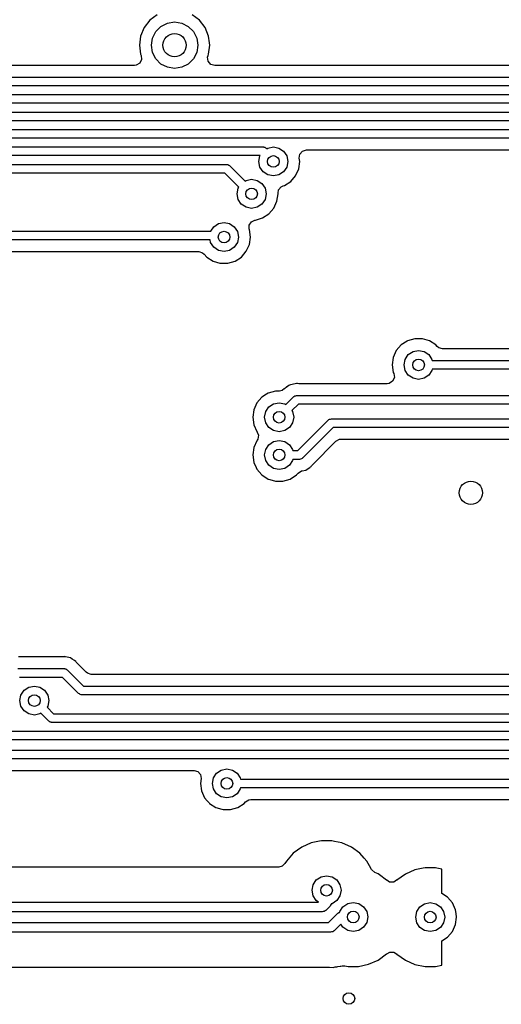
# Model space of a CAD drawing. Extents: x 0.4 to 10.6, y -8.1 to -0.4.
# Tile 15 of 25: x 5.639 to 5.966, y -2.618 to -1.951. Entities that reach past the tile are written whole.
import ezdxf

# ---------------------------------------------------------------- set-up
doc = ezdxf.new("R2010")
doc.units = 0
doc.header["$MEASUREMENT"] = 0
doc.layers.add('BLACK', color=7, linetype='CONTINUOUS')

msp = doc.modelspace()

# ---------------------------------------------------------------- linework, layer by layer
at = {"layer": 'BLACK', "linetype": 'CONTINUOUS'}
for p, q in [((5.72723, -1.95164), (5.72344, -1.95658)), ((5.73217, -1.94785), (5.72723, -1.95164)), ((5.73484, -1.95576), (5.73923, -1.95353)), ((5.73923, -1.95353), (5.74409, -1.95276)), ((5.74409, -1.95276), (5.74896, -1.95353)), ((5.74896, -1.95353), (5.75335, -1.95576)), ((5.76096, -1.95164), (5.75602, -1.94785)), ((5.76475, -1.95658), (5.76096, -1.95164)), ((5.72344, -1.95658), (5.72106, -1.96233)), ((5.72912, -1.96364), (5.73135, -1.95925)), ((5.73135, -1.95925), (5.73484, -1.95576)), ((5.75335, -1.95576), (5.75683, -1.95925)), ((5.75683, -1.95925), (5.75907, -1.96364)), ((5.76713, -1.96233), (5.76475, -1.95658)), ((5.72106, -1.96233), (5.72025, -1.9685)), ((5.72106, -1.96233), (5.72106, -1.96233)), ((5.72835, -1.9685), (5.72912, -1.96364)), ((5.75907, -1.96364), (5.75984, -1.9685)), ((5.76772, -1.9668), (5.76713, -1.96233)), ((5.76713, -1.96233), (5.76713, -1.96233)), ((5.76794, -1.9685), (5.76772, -1.9668)), ((5.72025, -1.9685), (5.72025, -1.9685)), ((5.72025, -1.9685), (5.72106, -1.97468)), ((5.72912, -1.97337), (5.72835, -1.9685)), ((5.73135, -1.97776), (5.72912, -1.97337)), ((5.75907, -1.97337), (5.75683, -1.97776)), ((5.75984, -1.9685), (5.75907, -1.97337)), ((5.76713, -1.97468), (5.76794, -1.9685)), ((5.7217, -1.97825), (5.72047, -1.98071)), ((5.72106, -1.97468), (5.72106, -1.97468)), ((5.72106, -1.97468), (5.72141, -1.97551)), ((5.72141, -1.97551), (5.7217, -1.97825)), ((5.73484, -1.98124), (5.73135, -1.97776)), ((5.75683, -1.97776), (5.75335, -1.98124)), ((5.76646, -1.97669), (5.76678, -1.97551)), ((5.76685, -1.97941), (5.76646, -1.97669)), ((5.76678, -1.97551), (5.76713, -1.97468)), ((5.76865, -1.98149), (5.76685, -1.97941)), ((5.7169, -1.98226), (5.22379, -1.98226)), ((5.71811, -1.98211), (5.7169, -1.98226)), ((5.72047, -1.98071), (5.71811, -1.98211)), ((5.73923, -1.98348), (5.73484, -1.98124)), ((5.74409, -1.98425), (5.73923, -1.98348)), ((5.74896, -1.98348), (5.74409, -1.98425)), ((5.75335, -1.98124), (5.74896, -1.98348)), ((5.77129, -1.98226), (5.76865, -1.98149)), ((6.31833, -1.98226), (5.77129, -1.98226)), ((4.92666, -1.99016), (6.31988, -1.99016)), ((6.31866, -1.99606), (4.92268, -1.99606)), ((4.92682, -2.00197), (6.31291, -2.00197)), ((6.31168, -2.00787), (4.92805, -2.00787)), ((4.94981, -2.01378), (6.30801, -2.01378)), ((6.30679, -2.01969), (4.95103, -2.01969)), ((4.9547, -2.02559), (6.30312, -2.02559)), ((6.3019, -2.0315), (4.95593, -2.0315)), ((5, -2.0374), (5.80413, -2.0374)), ((5.80413, -2.0374), (5.80431, -2.03743)), ((5.80431, -2.03743), (5.80439, -2.03741)), ((5.80439, -2.03741), (5.80451, -2.03747)), ((5.80451, -2.03747), (5.80514, -2.03758)), ((5.80514, -2.03758), (5.80564, -2.03799)), ((5.80564, -2.03799), (5.80622, -2.03827)), ((5.80622, -2.03827), (5.80657, -2.03861)), ((5.80657, -2.03861), (5.80726, -2.03815)), ((5.80726, -2.03815), (5.81102, -2.0374)), ((5.81102, -2.0374), (5.81479, -2.03815)), ((5.81479, -2.03815), (5.81798, -2.04028)), ((5.81798, -2.04028), (5.82012, -2.04348)), ((5.82901, -2.04224), (5.83081, -2.04016)), ((5.83081, -2.04016), (5.83345, -2.03939)), ((5.83345, -2.03939), (6.19805, -2.03939)), ((5.80204, -2.04331), (5, -2.04331)), ((5.80118, -2.04724), (5.80193, -2.04348)), ((5.80193, -2.05101), (5.80118, -2.04724)), ((5.80193, -2.04348), (5.80204, -2.04331)), ((5.82012, -2.04348), (5.82087, -2.04724)), ((5.82087, -2.04724), (5.82012, -2.05101)), ((5.82822, -2.05229), (5.82894, -2.04724)), ((5.82861, -2.04497), (5.82901, -2.04224)), ((5.82894, -2.04724), (5.82861, -2.04497)), ((5.38583, -2.04921), (5.77927, -2.04921)), ((5.77927, -2.04921), (5.77945, -2.04924)), ((5.77945, -2.04924), (5.77953, -2.04922)), ((5.77953, -2.04922), (5.77965, -2.04928)), ((5.77965, -2.04928), (5.78028, -2.04939)), ((5.78028, -2.04939), (5.78078, -2.04981)), ((5.78078, -2.04981), (5.78136, -2.05008)), ((5.78136, -2.05008), (5.79182, -2.06054)), ((5.80406, -2.0542), (5.80193, -2.05101)), ((5.82012, -2.05101), (5.81798, -2.0542)), ((5.8261, -2.05693), (5.82822, -2.05229)), ((5.77805, -2.05512), (5.38583, -2.05512)), ((5.78765, -2.06471), (5.77805, -2.05512)), ((5.79182, -2.06054), (5.79251, -2.06008)), ((5.79251, -2.06008), (5.79628, -2.05933)), ((5.79628, -2.05933), (5.80005, -2.06008)), ((5.80005, -2.06008), (5.80324, -2.06221)), ((5.80726, -2.05634), (5.80406, -2.0542)), ((5.81102, -2.05709), (5.80726, -2.05634)), ((5.81479, -2.05634), (5.81102, -2.05709)), ((5.81798, -2.0542), (5.81479, -2.05634)), ((5.82276, -2.06079), (5.8261, -2.05693)), ((5.78644, -2.06917), (5.78719, -2.0654)), ((5.78719, -2.0654), (5.78765, -2.06471)), ((5.80324, -2.06221), (5.80537, -2.0654)), ((5.80537, -2.0654), (5.80612, -2.06917)), ((5.81425, -2.06882), (5.81459, -2.06644)), ((5.81459, -2.06644), (5.81639, -2.06436)), ((5.81639, -2.06436), (5.81765, -2.06378)), ((5.81765, -2.06378), (5.81847, -2.06354)), ((5.81847, -2.06354), (5.82276, -2.06079)), ((5.78719, -2.07294), (5.78644, -2.06917)), ((5.78932, -2.07613), (5.78719, -2.07294)), ((5.80537, -2.07294), (5.80324, -2.07613)), ((5.80612, -2.06917), (5.80537, -2.07294)), ((5.81347, -2.07422), (5.8142, -2.06917)), ((5.8142, -2.06915), (5.8142, -2.06882)), ((5.8142, -2.06882), (5.81425, -2.06882)), ((5.8142, -2.06916), (5.8142, -2.06915)), ((5.8142, -2.06917), (5.8142, -2.06916)), ((5.79251, -2.07826), (5.78932, -2.07613)), ((5.79628, -2.07901), (5.79251, -2.07826)), ((5.80005, -2.07826), (5.79628, -2.07901)), ((5.80324, -2.07613), (5.80005, -2.07826)), ((5.80801, -2.08271), (5.81135, -2.07886)), ((5.81135, -2.07886), (5.81347, -2.07422)), ((5.79621, -2.08807), (5.7985, -2.08702)), ((5.79849, -2.08701), (5.7986, -2.08698)), ((5.7985, -2.08702), (5.79849, -2.08701)), ((5.7986, -2.08698), (5.79871, -2.08692)), ((5.79871, -2.08692), (5.79883, -2.08691)), ((5.79871, -2.08692), (5.79871, -2.08692)), ((5.79883, -2.08691), (5.80372, -2.08547)), ((5.79883, -2.08691), (5.79883, -2.08691)), ((5.80372, -2.08547), (5.80801, -2.08271)), ((5.76863, -2.09447), (5.77064, -2.09147)), ((5.77064, -2.09147), (5.77383, -2.08933)), ((5.77383, -2.08933), (5.7776, -2.08858)), ((5.7776, -2.08858), (5.78137, -2.08933)), ((5.78137, -2.08933), (5.78456, -2.09147)), ((5.78456, -2.09147), (5.78669, -2.09466)), ((5.79472, -2.09038), (5.79621, -2.08807)), ((5.79472, -2.09313), (5.79472, -2.09038)), ((5.79479, -2.09338), (5.79472, -2.09313)), ((5.79552, -2.09843), (5.79479, -2.09338)), ((5.79479, -2.09338), (5.79479, -2.09338)), ((5.30059, -2.09447), (5.76863, -2.09447)), ((5.76814, -2.10037), (5.30059, -2.10037)), ((5.76851, -2.10219), (5.76814, -2.10037)), ((5.78669, -2.09466), (5.78744, -2.09843)), ((5.78744, -2.09843), (5.78669, -2.10219)), ((5.79479, -2.10347), (5.79552, -2.09843)), ((5.77064, -2.10538), (5.76851, -2.10219)), ((5.77383, -2.10752), (5.77064, -2.10538)), ((5.78456, -2.10538), (5.78137, -2.10752)), ((5.78669, -2.10219), (5.78456, -2.10538)), ((5.79267, -2.10811), (5.79479, -2.10347)), ((5.30764, -2.10827), (5.76043, -2.10827)), ((5.76043, -2.10827), (5.76307, -2.10904)), ((5.76307, -2.10904), (5.76412, -2.10995)), ((5.76412, -2.10995), (5.76586, -2.11197)), ((5.76586, -2.11197), (5.76586, -2.11197)), ((5.76586, -2.11197), (5.76586, -2.11197)), ((5.76586, -2.11197), (5.77015, -2.11472)), ((5.7776, -2.10827), (5.77383, -2.10752)), ((5.78137, -2.10752), (5.7776, -2.10827)), ((5.78504, -2.11472), (5.78933, -2.11197)), ((5.78933, -2.11197), (5.79267, -2.10811)), ((5.77015, -2.11472), (5.77475, -2.11607)), ((5.77475, -2.11607), (5.77505, -2.11616)), ((5.77505, -2.11616), (5.77505, -2.11616)), ((5.77505, -2.11616), (5.77505, -2.11616)), ((5.77505, -2.11616), (5.78015, -2.11616)), ((5.78015, -2.11616), (5.78504, -2.11472)), ((5.78015, -2.11616), (5.78015, -2.11616)), ((5.9069, -2.1673), (5.90201, -2.16874)), ((5.912, -2.1673), (5.9069, -2.1673)), ((5.9069, -2.1673), (5.9069, -2.1673)), ((5.91689, -2.16874), (5.912, -2.1673)), ((5.912, -2.1673), (5.912, -2.1673)), ((5.89771, -2.1715), (5.89437, -2.17535)), ((5.90172, -2.16892), (5.89771, -2.1715)), ((5.90201, -2.16874), (5.90172, -2.16892)), ((5.90201, -2.16874), (5.90201, -2.16874)), ((5.90201, -2.16874), (5.90201, -2.16874)), ((5.92118, -2.1715), (5.91689, -2.16874)), ((5.91689, -2.16874), (5.91689, -2.16874)), ((5.91689, -2.16874), (5.91689, -2.16874)), ((5.92206, -2.17251), (5.92118, -2.1715)), ((5.92118, -2.1715), (5.92118, -2.1715)), ((5.92311, -2.17342), (5.92206, -2.17251)), ((5.92575, -2.17419), (5.92311, -2.17342)), ((5.89226, -2.17999), (5.89153, -2.18504)), ((5.89437, -2.17535), (5.89226, -2.17999)), ((5.89437, -2.17535), (5.89437, -2.17535)), ((5.90036, -2.18127), (5.90249, -2.17808)), ((5.90249, -2.17808), (5.90568, -2.17595)), ((5.90568, -2.17595), (5.90945, -2.1752)), ((5.90945, -2.1752), (5.91322, -2.17595)), ((5.91322, -2.17595), (5.91641, -2.17808)), ((5.91641, -2.17808), (5.91854, -2.18127)), ((6.1963, -2.17419), (5.92575, -2.17419)), ((5.89153, -2.18504), (5.89226, -2.19009)), ((5.89961, -2.18504), (5.90036, -2.18127)), ((5.90036, -2.18881), (5.89961, -2.18504)), ((5.91854, -2.18127), (5.9187, -2.18209)), ((5.9187, -2.18209), (6.20334, -2.18209)), ((5.89302, -2.19363), (5.89188, -2.19613)), ((5.89226, -2.19009), (5.89263, -2.19091)), ((5.89263, -2.19091), (5.89302, -2.19363)), ((5.90249, -2.192), (5.90036, -2.18881)), ((5.90568, -2.19413), (5.90249, -2.192)), ((5.91641, -2.192), (5.91322, -2.19413)), ((5.91854, -2.18881), (5.91641, -2.192)), ((5.9187, -2.18799), (5.91854, -2.18881)), ((6.20334, -2.18799), (5.9187, -2.18799)), ((5.81954, -2.20045), (5.81895, -2.20084)), ((5.81986, -2.20024), (5.81954, -2.20045)), ((5.82004, -2.20011), (5.81986, -2.20024)), ((5.81986, -2.20024), (5.81986, -2.20024)), ((5.82162, -2.19906), (5.82004, -2.20011)), ((5.82004, -2.20011), (5.82004, -2.20011)), ((5.82198, -2.19882), (5.82162, -2.19906)), ((5.82254, -2.19844), (5.82198, -2.19882)), ((5.82586, -2.19778), (5.82254, -2.19844)), ((5.82254, -2.19844), (5.82254, -2.19844)), ((5.82254, -2.19844), (5.82254, -2.19844)), ((5.82254, -2.19844), (5.82254, -2.19844)), ((5.82677, -2.1976), (5.82586, -2.19778)), ((5.82586, -2.19778), (5.82586, -2.19778)), ((5.82737, -2.19772), (5.82677, -2.1976)), ((5.82677, -2.1976), (5.82677, -2.1976)), ((5.82677, -2.1976), (5.82677, -2.1976)), ((5.82832, -2.19781), (5.82737, -2.19772)), ((5.88819, -2.19781), (5.82832, -2.19781)), ((5.88956, -2.19762), (5.88819, -2.19781)), ((5.89188, -2.19613), (5.88956, -2.19762)), ((5.90945, -2.19488), (5.90568, -2.19413)), ((5.91322, -2.19413), (5.90945, -2.19488)), ((5.80323, -2.20693), (5.79989, -2.21078)), ((5.80636, -2.20491), (5.80323, -2.20693)), ((5.80752, -2.20417), (5.80636, -2.20491)), ((5.81241, -2.20274), (5.80752, -2.20417)), ((5.80752, -2.20417), (5.80752, -2.20417)), ((5.80752, -2.20417), (5.80752, -2.20417)), ((5.81508, -2.20274), (5.81241, -2.20274)), ((5.81702, -2.20233), (5.81508, -2.20274)), ((5.81852, -2.20108), (5.81702, -2.20233)), ((5.81861, -2.20118), (5.81852, -2.20108)), ((5.81895, -2.20084), (5.81861, -2.20118)), ((5.81942, -2.21184), (5.82468, -2.20657)), ((5.82468, -2.20657), (5.82483, -2.20647)), ((5.82483, -2.20647), (5.82487, -2.2064)), ((5.82487, -2.2064), (5.825, -2.20636)), ((5.825, -2.20636), (5.82552, -2.20599)), ((5.82552, -2.20599), (5.82617, -2.20593)), ((5.82617, -2.20593), (5.82677, -2.20571)), ((5.82677, -2.20571), (6.18221, -2.20571)), ((5.79989, -2.21078), (5.79777, -2.21542)), ((5.79989, -2.21078), (5.79989, -2.21078)), ((5.80587, -2.21671), (5.808, -2.21351)), ((5.808, -2.21351), (5.81119, -2.21138)), ((5.81119, -2.21138), (5.81496, -2.21063)), ((5.81496, -2.21063), (5.81873, -2.21138)), ((5.81873, -2.21138), (5.81942, -2.21184)), ((5.82799, -2.21161), (5.82359, -2.21602)), ((6.18099, -2.21161), (5.82799, -2.21161)), ((5.79777, -2.21542), (5.79704, -2.22047)), ((5.79704, -2.22047), (5.79777, -2.22552)), ((5.80512, -2.22047), (5.80587, -2.21671)), ((5.80587, -2.22424), (5.80512, -2.22047)), ((5.82359, -2.21602), (5.82405, -2.21671)), ((5.82405, -2.21671), (5.8248, -2.22047)), ((5.8248, -2.22047), (5.82405, -2.22424)), ((5.79777, -2.22552), (5.79989, -2.23016)), ((5.808, -2.22743), (5.80587, -2.22424)), ((5.82405, -2.22424), (5.82192, -2.22743)), ((5.82754, -2.24309), (5.84831, -2.22232)), ((5.85162, -2.22736), (5.83085, -2.24813)), ((5.84831, -2.22232), (5.84846, -2.22222)), ((5.84846, -2.22222), (5.8485, -2.22215)), ((5.8485, -2.22215), (5.84862, -2.2221)), ((5.84862, -2.2221), (5.84915, -2.22173)), ((5.84915, -2.22173), (5.84979, -2.22168)), ((5.84979, -2.22168), (5.85039, -2.22146)), ((5.85039, -2.22146), (6.18126, -2.22146)), ((6.18004, -2.22736), (5.85162, -2.22736)), ((5.79989, -2.23016), (5.80008, -2.23045)), ((5.80008, -2.23045), (5.8, -2.2305)), ((5.8, -2.2305), (5.80094, -2.23256)), ((5.80094, -2.23256), (5.80055, -2.23529)), ((5.81119, -2.22957), (5.808, -2.22743)), ((5.81496, -2.23031), (5.81119, -2.22957)), ((5.81873, -2.22957), (5.81496, -2.23031)), ((5.82192, -2.22743), (5.81873, -2.22957)), ((5.79989, -2.23636), (5.79777, -2.241)), ((5.80008, -2.23606), (5.79989, -2.23636)), ((5.80055, -2.23529), (5.80006, -2.23605)), ((5.80006, -2.23605), (5.80008, -2.23606)), ((5.80587, -2.24228), (5.808, -2.23908)), ((5.808, -2.23908), (5.81119, -2.23695)), ((5.81119, -2.23695), (5.81496, -2.2362)), ((5.81496, -2.2362), (5.81873, -2.23695)), ((5.81873, -2.23695), (5.82192, -2.23908)), ((5.82192, -2.23908), (5.82405, -2.24228)), ((5.83752, -2.25262), (5.85346, -2.23669)), ((5.85346, -2.23669), (5.85587, -2.23537)), ((5.85587, -2.23537), (5.85691, -2.23526)), ((5.85691, -2.23526), (6.15333, -2.23526)), ((5.79777, -2.241), (5.79704, -2.24604)), ((5.79704, -2.24604), (5.79777, -2.25109)), ((5.80512, -2.24604), (5.80587, -2.24228)), ((5.80587, -2.24981), (5.80512, -2.24604)), ((5.82405, -2.24228), (5.82422, -2.24309)), ((5.82422, -2.24309), (5.82754, -2.24309)), ((5.79777, -2.25109), (5.79931, -2.25447)), ((5.808, -2.253), (5.80587, -2.24981)), ((5.81119, -2.25514), (5.808, -2.253)), ((5.82192, -2.253), (5.81873, -2.25514)), ((5.82405, -2.24981), (5.82192, -2.253)), ((5.82422, -2.249), (5.82405, -2.24981)), ((5.82876, -2.249), (5.82422, -2.249)), ((5.82937, -2.24878), (5.82876, -2.249)), ((5.83001, -2.24872), (5.82937, -2.24878)), ((5.83054, -2.24835), (5.83001, -2.24872)), ((5.83066, -2.24831), (5.83054, -2.24835)), ((5.8307, -2.24824), (5.83066, -2.24831)), ((5.83085, -2.24813), (5.8307, -2.24824)), ((5.8362, -2.25411), (5.83658, -2.25386)), ((5.83658, -2.25386), (5.83692, -2.25336)), ((5.83692, -2.25336), (5.83752, -2.25262)), ((5.79931, -2.25447), (5.79989, -2.25573)), ((5.79989, -2.25573), (5.80323, -2.25959)), ((5.80323, -2.25959), (5.80752, -2.26234)), ((5.81496, -2.25589), (5.81119, -2.25514)), ((5.81873, -2.25514), (5.81496, -2.25589)), ((5.8224, -2.26234), (5.82669, -2.25959)), ((5.82669, -2.25959), (5.82777, -2.25835)), ((5.82777, -2.25835), (5.83008, -2.25686)), ((5.83008, -2.25686), (5.8305, -2.25676)), ((5.8305, -2.25676), (5.83299, -2.25626)), ((5.83299, -2.25626), (5.83464, -2.25516)), ((5.83464, -2.25516), (5.83567, -2.25447)), ((5.83567, -2.25447), (5.8362, -2.25412)), ((5.83567, -2.25447), (5.83567, -2.25447)), ((5.8362, -2.25412), (5.8362, -2.25411)), ((5.80752, -2.26234), (5.80863, -2.26267)), ((5.80863, -2.26267), (5.81241, -2.26378)), ((5.81241, -2.26378), (5.81241, -2.26378)), ((5.81241, -2.26378), (5.81241, -2.26378)), ((5.81241, -2.26378), (5.81751, -2.26378)), ((5.81751, -2.26378), (5.8224, -2.26234)), ((5.81751, -2.26378), (5.81751, -2.26378)), ((5.63934, -2.38285), (5.63839, -2.38276)), ((5.66774, -2.38285), (5.63934, -2.38285)), ((5.66869, -2.38276), (5.66774, -2.38285)), ((5.66929, -2.38264), (5.66869, -2.38276)), ((5.66958, -2.3827), (5.66929, -2.38264)), ((5.66929, -2.38264), (5.66929, -2.38264)), ((5.67019, -2.38282), (5.66958, -2.3827)), ((5.67352, -2.38348), (5.67019, -2.38282)), ((5.67019, -2.38282), (5.67019, -2.38282)), ((5.67465, -2.38424), (5.67352, -2.38348)), ((5.67352, -2.38348), (5.67352, -2.38348)), ((5.67352, -2.38348), (5.67352, -2.38348)), ((5.67352, -2.38348), (5.67352, -2.38348)), ((5.67621, -2.38528), (5.67465, -2.38424)), ((5.67711, -2.38588), (5.67621, -2.38528)), ((5.67621, -2.38528), (5.67621, -2.38528)), ((5.67745, -2.38639), (5.67711, -2.38588)), ((5.67711, -2.38588), (5.67711, -2.38588)), ((5.67806, -2.38713), (5.67745, -2.38639)), ((5.68417, -2.39324), (5.67806, -2.38713)), ((5.6378, -2.39075), (5.66929, -2.39075)), ((5.66929, -2.39075), (5.66947, -2.39078)), ((5.66947, -2.39078), (5.66955, -2.39076)), ((5.66955, -2.39076), (5.66967, -2.39081)), ((5.66967, -2.39081), (5.6703, -2.39093)), ((5.6703, -2.39093), (5.6708, -2.39134)), ((5.6708, -2.39134), (5.67138, -2.39161)), ((5.67138, -2.39161), (5.68233, -2.40256)), ((5.68498, -2.39389), (5.68417, -2.39324)), ((5.68762, -2.39467), (5.68498, -2.39389)), ((5.66807, -2.39665), (5.63902, -2.39665)), ((5.67901, -2.4076), (5.66807, -2.39665)), ((6.10968, -2.39467), (5.68762, -2.39467)), ((5.63994, -2.40862), (5.64208, -2.40542)), ((5.64208, -2.40542), (5.64527, -2.40329)), ((5.64527, -2.40329), (5.64904, -2.40254)), ((5.64904, -2.40254), (5.6528, -2.40329)), ((5.6528, -2.40329), (5.656, -2.40542)), ((5.656, -2.40542), (5.65813, -2.40862)), ((5.68233, -2.40256), (6.11673, -2.40256)), ((5.63919, -2.41238), (5.63994, -2.40862)), ((5.63994, -2.41615), (5.63919, -2.41238)), ((5.65813, -2.40862), (5.65888, -2.41238)), ((5.65888, -2.41238), (5.65813, -2.41615)), ((5.6796, -2.40787), (5.67901, -2.4076)), ((5.68009, -2.40829), (5.6796, -2.40787)), ((5.68073, -2.4084), (5.68009, -2.40829)), ((5.68084, -2.40845), (5.68073, -2.4084)), ((5.68092, -2.40843), (5.68084, -2.40845)), ((5.6811, -2.40846), (5.68092, -2.40843)), ((6.11673, -2.40846), (5.6811, -2.40846)), ((5.64208, -2.41934), (5.63994, -2.41615)), ((5.64527, -2.42148), (5.64208, -2.41934)), ((5.65813, -2.41615), (5.65767, -2.41684)), ((5.65767, -2.41684), (5.66209, -2.42126)), ((5.64904, -2.42222), (5.64527, -2.42148)), ((5.6528, -2.42148), (5.64904, -2.42222)), ((5.65349, -2.42101), (5.6528, -2.42148)), ((5.65878, -2.4263), (5.65349, -2.42101)), ((5.65936, -2.42657), (5.65878, -2.4263)), ((5.65986, -2.42699), (5.65936, -2.42657)), ((5.66049, -2.4271), (5.65986, -2.42699)), ((5.66061, -2.42715), (5.66049, -2.4271)), ((5.66069, -2.42713), (5.66061, -2.42715)), ((5.66087, -2.42717), (5.66069, -2.42713)), ((6.13373, -2.42717), (5.66087, -2.42717)), ((5.66209, -2.42126), (6.13251, -2.42126)), ((5.47823, -2.43307), (6.14955, -2.43307)), ((6.15077, -2.43898), (5.48209, -2.43898)), ((5.56299, -2.44587), (6.15898, -2.44587)), ((6.1602, -2.45177), (5.56422, -2.45177)), ((5.5764, -2.45967), (5.75725, -2.45967)), ((5.75725, -2.45967), (5.75989, -2.46044)), ((5.75989, -2.46044), (5.76169, -2.46252)), ((5.77257, -2.46154), (5.77576, -2.45941)), ((5.77576, -2.45941), (5.77953, -2.45866)), ((5.77953, -2.45866), (5.78329, -2.45941)), ((5.78329, -2.45941), (5.78649, -2.46154)), ((5.76208, -2.46524), (5.76161, -2.4685)), ((5.76169, -2.46252), (5.76208, -2.46524)), ((5.76969, -2.4685), (5.77043, -2.46474)), ((5.77043, -2.46474), (5.77257, -2.46154)), ((5.78649, -2.46154), (5.78862, -2.46474)), ((5.78862, -2.46474), (5.78878, -2.46555)), ((5.78878, -2.46555), (6.24287, -2.46555)), ((5.76161, -2.4685), (5.76233, -2.47355)), ((5.76233, -2.47355), (5.76373, -2.4766)), ((5.77043, -2.47227), (5.76969, -2.4685)), ((5.77257, -2.47546), (5.77043, -2.47227)), ((5.78862, -2.47227), (5.78649, -2.47546)), ((5.78878, -2.47146), (5.78862, -2.47227)), ((6.24409, -2.47146), (5.78878, -2.47146)), ((5.76373, -2.4766), (5.76445, -2.47819)), ((5.76445, -2.47819), (5.7662, -2.4802)), ((5.7662, -2.4802), (5.76751, -2.48172)), ((5.77576, -2.4776), (5.77257, -2.47546)), ((5.77953, -2.47835), (5.77576, -2.4776)), ((5.78329, -2.4776), (5.77953, -2.47835)), ((5.78649, -2.47546), (5.78329, -2.4776)), ((5.79214, -2.48104), (5.79445, -2.47955)), ((5.79445, -2.47955), (5.79583, -2.47935)), ((5.79583, -2.47935), (6.24255, -2.47935)), ((5.76751, -2.48172), (5.76779, -2.48205)), ((5.76779, -2.48205), (5.77208, -2.4848)), ((5.77208, -2.4848), (5.776, -2.48595)), ((5.776, -2.48595), (5.77698, -2.48624)), ((5.77698, -2.48624), (5.77698, -2.48624)), ((5.77698, -2.48624), (5.77698, -2.48624)), ((5.77698, -2.48624), (5.78208, -2.48624)), ((5.78208, -2.48624), (5.78697, -2.4848)), ((5.78208, -2.48624), (5.78208, -2.48624)), ((5.78697, -2.4848), (5.79126, -2.48205)), ((5.79126, -2.48205), (5.79214, -2.48104)), ((5.84356, -2.50739), (5.84236, -2.50765)), ((5.8506, -2.50739), (5.84356, -2.50739)), ((5.85246, -2.50779), (5.8506, -2.50739)), ((5.83025, -2.51172), (5.82456, -2.51585)), ((5.83668, -2.50885), (5.83025, -2.51172)), ((5.84236, -2.50765), (5.83668, -2.50885)), ((5.83668, -2.50885), (5.83668, -2.50885)), ((5.85749, -2.50885), (5.85246, -2.50779)), ((5.86392, -2.51172), (5.85749, -2.50885)), ((5.85749, -2.50885), (5.85749, -2.50885)), ((5.86961, -2.51585), (5.86392, -2.51172)), ((5.82456, -2.51585), (5.81985, -2.52108)), ((5.87248, -2.51904), (5.86961, -2.51585)), ((5.86961, -2.51585), (5.86961, -2.51585)), ((5.86961, -2.51585), (5.86961, -2.51585)), ((5.86961, -2.51585), (5.86961, -2.51585)), ((5.87432, -2.52108), (5.87248, -2.51904)), ((5.81466, -2.52518), (5.61826, -2.52518)), ((5.8169, -2.52463), (5.81466, -2.52518)), ((5.81889, -2.52274), (5.8169, -2.52463)), ((5.81985, -2.52108), (5.81889, -2.52274)), ((5.81985, -2.52108), (5.81985, -2.52108)), ((5.87615, -2.52426), (5.87432, -2.52108)), ((5.87765, -2.52685), (5.87615, -2.52426)), ((5.8778, -2.52709), (5.87765, -2.52685)), ((5.87989, -2.52887), (5.8778, -2.52709)), ((5.90692, -2.52703), (5.90049, -2.5299)), ((5.9126, -2.52583), (5.90692, -2.52703)), ((5.90692, -2.52703), (5.90692, -2.52703)), ((5.9138, -2.52557), (5.9126, -2.52583)), ((5.92084, -2.52557), (5.9138, -2.52557)), ((5.92192, -2.5258), (5.92084, -2.52557)), ((5.9252, -2.5265), (5.92192, -2.5258)), ((5.9252, -2.54303), (5.9252, -2.5265)), ((5.83799, -2.53711), (5.84012, -2.53391)), ((5.84012, -2.53391), (5.84332, -2.53178)), ((5.84332, -2.53178), (5.84708, -2.53103)), ((5.84708, -2.53103), (5.85085, -2.53178)), ((5.85085, -2.53178), (5.85404, -2.53391)), ((5.85404, -2.53391), (5.85618, -2.53711)), ((5.88201, -2.52981), (5.87989, -2.52887)), ((5.88285, -2.53042), (5.88201, -2.52981)), ((5.88771, -2.53395), (5.88285, -2.53042)), ((5.8879, -2.53412), (5.88771, -2.53395)), ((5.88771, -2.53395), (5.88771, -2.53395)), ((5.88771, -2.53395), (5.88771, -2.53395)), ((5.88794, -2.53408), (5.8879, -2.53412)), ((5.88982, -2.53529), (5.88794, -2.53408)), ((5.89454, -2.53413), (5.89257, -2.53534)), ((5.8946, -2.53421), (5.89454, -2.53413)), ((5.89479, -2.53403), (5.8946, -2.53421)), ((5.90049, -2.5299), (5.89479, -2.53403)), ((5.83724, -2.54087), (5.83799, -2.53711)), ((5.85618, -2.53711), (5.85693, -2.54087)), ((5.89257, -2.53534), (5.88982, -2.53529)), ((5.83799, -2.54464), (5.83724, -2.54087)), ((5.84012, -2.54783), (5.83799, -2.54464)), ((5.85618, -2.54464), (5.85404, -2.54783)), ((5.85693, -2.54087), (5.85618, -2.54464)), ((5.92906, -2.54551), (5.9252, -2.54303)), ((5.9324, -2.54937), (5.92906, -2.54551)), ((4.90492, -2.54882), (5.8416, -2.54882)), ((5.8416, -2.54882), (5.84012, -2.54783)), ((5.84945, -2.55159), (5.84651, -2.55453)), ((5.84976, -2.55093), (5.84945, -2.55159)), ((5.85023, -2.55037), (5.84976, -2.55093)), ((5.85028, -2.55008), (5.85023, -2.55037)), ((5.85085, -2.54997), (5.85028, -2.55008)), ((5.85404, -2.54783), (5.85085, -2.54997)), ((5.85609, -2.5552), (5.85822, -2.55201)), ((5.85822, -2.55201), (5.86141, -2.54988)), ((5.86141, -2.54988), (5.86518, -2.54913)), ((5.86518, -2.54913), (5.86895, -2.54988)), ((5.86895, -2.54988), (5.87214, -2.55201)), ((5.87214, -2.55201), (5.87427, -2.5552)), ((5.90823, -2.55529), (5.91036, -2.5521)), ((5.91036, -2.5521), (5.91356, -2.54996)), ((5.91356, -2.54996), (5.91732, -2.54921)), ((5.91732, -2.54921), (5.92109, -2.54996)), ((5.92109, -2.54996), (5.92428, -2.5521)), ((5.92428, -2.5521), (5.92642, -2.55529)), ((5.93452, -2.55401), (5.9324, -2.54937)), ((5.9349, -2.55668), (5.93452, -2.55401)), ((5.84415, -2.55551), (4.90157, -2.55551)), ((5.84483, -2.55526), (5.84415, -2.55551)), ((5.84556, -2.5552), (5.84483, -2.55526)), ((5.84616, -2.55478), (5.84556, -2.5552)), ((5.8463, -2.55473), (5.84616, -2.55478)), ((5.84634, -2.55465), (5.8463, -2.55473)), ((5.84651, -2.55453), (5.84634, -2.55465)), ((5.84847, -2.5626), (5.85446, -2.5566)), ((5.85446, -2.5566), (5.85463, -2.55648)), ((5.85463, -2.55648), (5.85468, -2.55641)), ((5.85468, -2.55641), (5.85482, -2.55636)), ((5.85482, -2.55636), (5.85541, -2.55594)), ((5.85541, -2.55594), (5.85595, -2.55589)), ((5.85595, -2.55589), (5.85609, -2.5552)), ((5.87427, -2.5552), (5.87502, -2.55897)), ((5.87502, -2.55897), (5.87427, -2.56274)), ((5.90748, -2.55906), (5.90823, -2.55529)), ((5.90823, -2.56282), (5.90748, -2.55906)), ((5.92642, -2.55529), (5.92717, -2.55906)), ((5.92717, -2.55906), (5.92642, -2.56282)), ((5.93452, -2.5641), (5.93524, -2.55906)), ((5.93524, -2.55906), (5.9349, -2.55668)), ((5.18504, -2.5626), (5.84847, -2.5626)), ((5.85677, -2.56376), (5.85222, -2.56831)), ((5.85822, -2.56593), (5.85677, -2.56376)), ((5.86141, -2.56806), (5.85822, -2.56593)), ((5.87214, -2.56593), (5.86895, -2.56806)), ((5.87427, -2.56274), (5.87214, -2.56593)), ((5.91036, -2.56601), (5.90823, -2.56282)), ((5.91356, -2.56815), (5.91036, -2.56601)), ((5.92428, -2.56601), (5.92109, -2.56815)), ((5.92642, -2.56282), (5.92428, -2.56601)), ((5.9324, -2.56874), (5.93452, -2.5641)), ((5.84985, -2.56929), (5.18504, -2.56929)), ((5.85054, -2.56904), (5.84985, -2.56929)), ((5.85127, -2.56898), (5.85054, -2.56904)), ((5.85187, -2.56856), (5.85127, -2.56898)), ((5.852, -2.56851), (5.85187, -2.56856)), ((5.85205, -2.56843), (5.852, -2.56851)), ((5.85222, -2.56831), (5.85205, -2.56843)), ((5.86518, -2.56881), (5.86141, -2.56806)), ((5.86895, -2.56806), (5.86518, -2.56881)), ((5.91732, -2.5689), (5.91356, -2.56815)), ((5.92109, -2.56815), (5.91732, -2.5689)), ((5.9252, -2.57508), (5.92906, -2.5726)), ((5.92906, -2.5726), (5.9324, -2.56874)), ((5.9252, -2.59161), (5.9252, -2.57508)), ((5.88201, -2.58813), (5.88771, -2.58399)), ((5.88771, -2.58399), (5.8879, -2.58382)), ((5.88771, -2.58399), (5.88771, -2.58399)), ((5.8879, -2.58382), (5.88797, -2.58389)), ((5.88797, -2.58389), (5.88993, -2.58269)), ((5.88993, -2.58269), (5.89268, -2.58274)), ((5.89268, -2.58274), (5.89456, -2.58395)), ((5.89456, -2.58395), (5.8946, -2.5839)), ((5.8946, -2.5839), (5.89479, -2.58408)), ((5.89479, -2.58408), (5.89479, -2.58408)), ((5.89479, -2.58408), (5.90049, -2.58821)), ((5.19289, -2.59293), (5.84896, -2.59293)), ((5.84896, -2.59293), (5.84911, -2.59294)), ((5.84911, -2.59294), (5.85149, -2.59308)), ((5.85149, -2.59308), (5.85302, -2.5928)), ((5.85149, -2.59308), (5.85149, -2.59308)), ((5.85149, -2.59308), (5.85149, -2.59308)), ((5.85302, -2.5928), (5.85384, -2.59265)), ((5.85384, -2.59265), (5.85399, -2.59263)), ((5.85399, -2.59263), (5.85473, -2.59254)), ((5.85473, -2.59254), (5.85636, -2.59234)), ((5.85636, -2.59234), (5.85671, -2.59221)), ((5.85671, -2.59221), (5.85757, -2.59197)), ((5.85757, -2.59197), (5.85759, -2.59196)), ((5.85759, -2.59196), (5.85948, -2.59199)), ((5.85948, -2.59199), (5.86166, -2.59245)), ((5.86166, -2.59245), (5.86166, -2.59245)), ((5.86166, -2.59245), (5.8687, -2.59245)), ((5.8687, -2.59245), (5.87558, -2.59099)), ((5.8687, -2.59245), (5.8687, -2.59245)), ((5.87558, -2.59099), (5.88201, -2.58813)), ((5.90049, -2.58821), (5.90692, -2.59108)), ((5.90692, -2.59108), (5.9138, -2.59254)), ((5.9138, -2.59254), (5.9138, -2.59254)), ((5.9138, -2.59254), (5.92084, -2.59254)), ((5.92084, -2.59254), (5.9252, -2.59161)), ((5.92084, -2.59254), (5.92084, -2.59254))]:
    msp.add_line(p, q, dxfattribs=at)
at = {"layer": 'BLACK'}
for centre, radius in [((5.74409, -1.9685), 0.00787), ((5.81102, -2.04724), 0.00394), ((5.79628, -2.06917), 0.00394), ((5.7776, -2.09843), 0.00394), ((5.90945, -2.18504), 0.00394), ((5.81496, -2.22047), 0.00394), ((5.81496, -2.24604), 0.00394), ((5.94488, -2.27165), 0.00787), ((5.64904, -2.41238), 0.00394), ((5.77953, -2.4685), 0.00394), ((5.84708, -2.54087), 0.00394), ((5.86518, -2.55897), 0.00394), ((5.91732, -2.55906), 0.00394), ((5.8622, -2.61417), 0.00394)]:
    msp.add_circle(centre, radius, dxfattribs=at)

doc.saveas('drawing.dxf')
